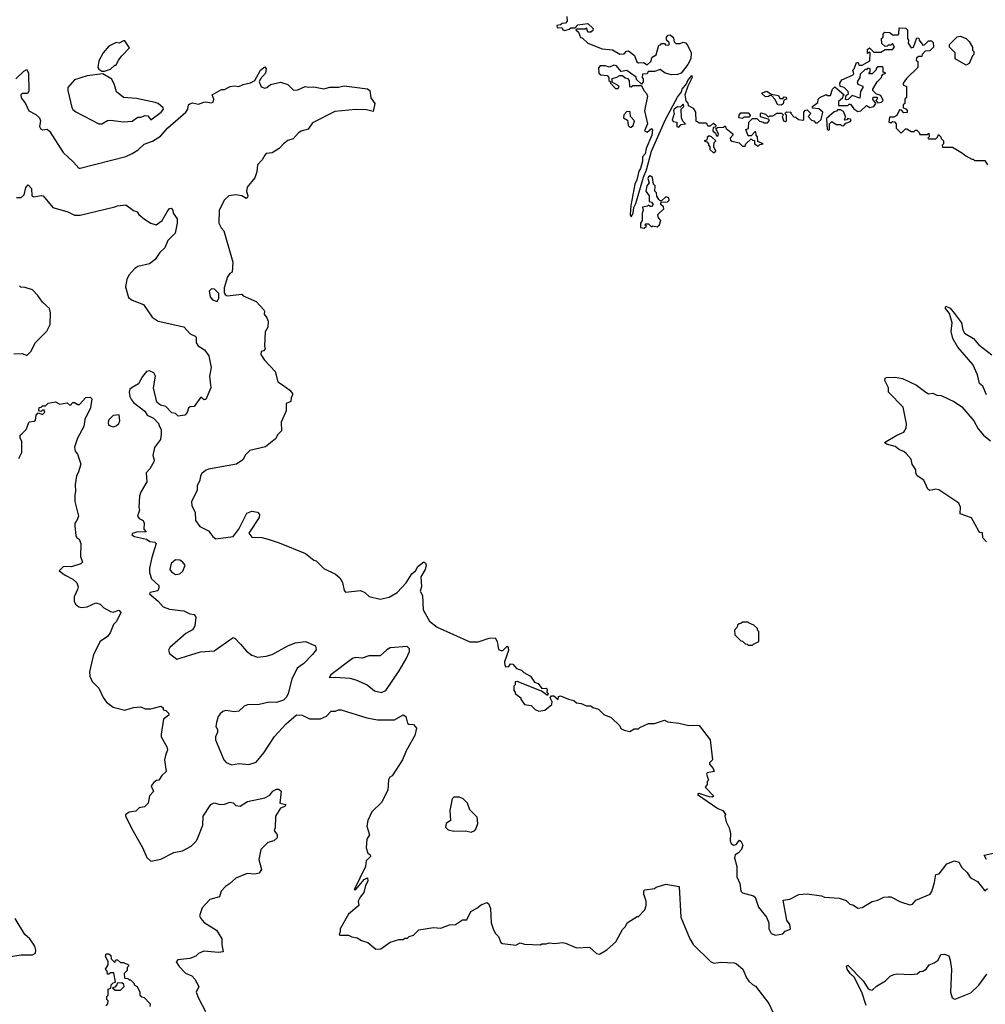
# Model space of a CAD drawing. Extents: x 2604950 to 2749250, y 940531 to 1028284.
# Tile 73 of 220: x 2640176 to 2646869, y 1006381 to 1013206. Entities that reach past the tile are written whole.
import ezdxf

# ---------------------------------------------------------------- set-up
doc = ezdxf.new("R2010")
doc.units = 0

msp = doc.modelspace()

# ---------------------------------------------------------------- linework, layer by layer
at = {"layer": '0CON05XD'}
for points in [[(2643968.3, 1013228.3), (2643970, 1013195), (2643958.3, 1013181.7), (2643935, 1013180), (2643925, 1013170), (2643900, 1013165), (2643901.7, 1013151.7), (2643935, 1013150), (2643940, 1013135), (2643955, 1013130), (2643985, 1013140), (2643995, 1013150), (2644025, 1013150), (2644045, 1013170), (2644115, 1013180), (2644150, 1013145), (2644148.3, 1013131.7), (2644135, 1013120), (2644115, 1013120), (2644105, 1013150), (2644095, 1013140), (2644035, 1013140), (2644030, 1013135), (2644048.3, 1013118.3), (2644062.5, 1013082.5), (2644075, 1013080), (2644115, 1013042.5), (2644213, 1013003), (2644285, 1012997.5), (2644335, 1012967.5), (2644365, 1012970), (2644381.7, 1012988.3), (2644395, 1012990), (2644438.3, 1012958.3), (2644453.6, 1012913.6), (2644465, 1012907.5), (2644499.3, 1012909.3), (2644525, 1012892.5), (2644550, 1012915), (2644560, 1012945), (2644588.3, 1012961.7), (2644605, 1013030), (2644618.3, 1013031.7), (2644625, 1013040), (2644645, 1013040), (2644655, 1013030), (2644678.3, 1013031.7), (2644677, 1013047), (2644660, 1013065), (2644660, 1013085), (2644671.7, 1013098.3), (2644685, 1013100), (2644698.3, 1013088.3), (2644707, 1013077), (2644711.7, 1013051.7), (2644725, 1013040), (2644755, 1013040), (2644775, 1013050), (2644790, 1013045), (2644805, 1013030), (2644830, 1012975), (2644826.9, 1012935), (2644806.4, 1012895), (2644761.2, 1012835), (2644735, 1012825.8), (2644694.2, 1012824.2), (2644650, 1012835), (2644615, 1012860), (2644575, 1012847.5), (2644533, 1012847), (2644525, 1012830), (2644491.7, 1012828.3), (2644490, 1012805), (2644497, 1012797), (2644497.5, 1012775), (2644485, 1012760), (2644451.7, 1012791.7), (2644448.3, 1012808.3), (2644410, 1012835)], [(2644410, 1012835), (2644385, 1012852.5), (2644345, 1012847.5), (2644312.5, 1012885), (2644295, 1012891.2), (2644265, 1012877.5), (2644233.6, 1012886.4), (2644200, 1012885), (2644188.3, 1012871.7), (2644190, 1012835), (2644203, 1012823), (2644248.3, 1012818.3), (2644260, 1012805), (2644260, 1012785), (2644268.3, 1012778.3), (2644270, 1012765), (2644305, 1012730), (2644325, 1012730), (2644330, 1012745), (2644281.7, 1012771.7), (2644281.7, 1012798.3), (2644315, 1012807.5), (2644335, 1012820), (2644355, 1012820), (2644371.7, 1012801.7), (2644388.3, 1012798.3), (2644400, 1012785), (2644401.7, 1012741.7), (2644415, 1012740), (2644425, 1012750), (2644485, 1012750), (2644502.5, 1012715), (2644520, 1012695), (2644526.7, 1012675), (2644507.5, 1012575), (2644526.7, 1012485), (2644507.5, 1012435), (2644525, 1012426.7), (2644555, 1012452.5), (2644562.5, 1012445), (2644557.8, 1012405), (2644517.7, 1012312.3), (2644512, 1012275), (2644493.8, 1012255), (2644492.9, 1012225), (2644478.6, 1012175), (2644468, 1012155), (2644454.2, 1012095), (2644439.2, 1012065), (2644412.3, 1011917.7), (2644407.5, 1011855), (2644415, 1011840), (2644428.8, 1011865), (2644433.3, 1011905), (2644447.5, 1011932.5), (2644500.8, 1012115), (2644520, 1012165), (2644554.4, 1012295.6), (2644652.5, 1012515), (2644735, 1012668.8), (2644762, 1012705), (2644768, 1012725), (2644798.8, 1012761.2), (2644806.2, 1012785), (2644835, 1012820), (2644836, 1012805), (2644806.7, 1012745), (2644786.7, 1012685), (2644793, 1012643), (2644807, 1012627), (2644810, 1012610), (2644843, 1012593), (2644860, 1012565), (2644861.7, 1012501.7), (2644875, 1012500), (2644885, 1012490), (2644935, 1012490), (2644945, 1012470), (2644965, 1012470), (2644985, 1012487.5), (2645000, 1012475), (2644998.3, 1012461.7), (2644981.7, 1012458.3), (2644980, 1012435), (2644998.3, 1012418.3), (2645005, 1012400), (2645018.3, 1012401.7), (2645020, 1012415), (2645001.7, 1012448.3), (2645012.5, 1012457.5), (2645055, 1012460), (2645065, 1012470), (2645071.7, 1012451.7), (2645120, 1012415), (2645120, 1012405), (2645100, 1012385), (2645101.7, 1012371.7), (2645113, 1012363), (2645161.7, 1012351.7), (2645185, 1012330), (2645205, 1012330), (2645210, 1012345), (2645245, 1012380), (2645255, 1012370), (2645268.3, 1012368.3), (2645270, 1012345), (2645295, 1012330), (2645305, 1012340), (2645330, 1012345), (2645291.7, 1012361.7), (2645290, 1012395), (2645280, 1012405), (2645278.3, 1012428.3), (2645271.7, 1012428.3), (2645245, 1012400), (2645225, 1012400), (2645210, 1012445), (2645228.3, 1012451.7), (2645230, 1012495), (2645255, 1012520), (2645285, 1012520), (2645303, 1012503), (2645330, 1012495), (2645335, 1012490), (2645358.3, 1012491.7), (2645370, 1012505), (2645370, 1012515), (2645311.7, 1012531.7), (2645310, 1012555), (2645315, 1012560), (2645345, 1012550), (2645365, 1012530), (2645375, 1012540), (2645395, 1012540), (2645423, 1012557), (2645457, 1012557), (2645470, 1012545), (2645460, 1012535), (2645470, 1012505), (2645485, 1012500), (2645490, 1012505), (2645490, 1012545), (2645480, 1012555), (2645491.7, 1012568.3), (2645520, 1012565), (2645520, 1012555), (2645541.7, 1012531.7), (2645555, 1012530), (2645573, 1012513), (2645605, 1012510), (2645610, 1012515), (2645610, 1012565), (2645621.7, 1012578.3), (2645635, 1012580), (2645660, 1012555), (2645640, 1012535), (2645665, 1012510), (2645680, 1012505), (2645691.7, 1012491.7), (2645705, 1012490), (2645730, 1012515), (2645742.5, 1012565), (2645715, 1012587.5), (2645671.7, 1012591.7), (2645670, 1012605), (2645708.3, 1012631.7), (2645710, 1012655), (2645723, 1012667), (2645765, 1012687.5), (2645775, 1012680), (2645795, 1012680), (2645810, 1012725), (2645825, 1012740), (2645890, 1012685), (2645881.7, 1012678.3), (2645878.3, 1012661.7), (2645851.7, 1012638.3), (2645851.7, 1012611.7), (2645915, 1012610), (2645925, 1012620), (2645935, 1012620), (2645957, 1012587), (2645985, 1012570), (2646007, 1012573), (2646045, 1012610), (2646068.3, 1012598.3), (2646096.7, 1012603.3), (2646110, 1012625), (2646090, 1012655), (2646091.7, 1012668.3), (2646118.3, 1012668.3), (2646120, 1012655), (2646110, 1012645), (2646125, 1012630), (2646150, 1012635), (2646160, 1012645), (2646145, 1012680), (2646115, 1012690), (2646090, 1012715), (2646090, 1012725), (2646120, 1012775), (2646150, 1012805), (2646152.5, 1012817.5), (2646161.7, 1012828.3), (2646180, 1012835), (2646161.7, 1012841.7), (2646160, 1012875), (2646155, 1012880), (2646121.7, 1012878.3), (2646111.7, 1012868.3), (2646110, 1012855), (2646085, 1012830), (2646061.7, 1012831.7), (2646070, 1012845), (2646070, 1012865), (2646055, 1012870), (2646048.3, 1012861.7), (2646035, 1012860), (2646001.7, 1012828.3), (2646000, 1012805), (2645980, 1012775), (2645985, 1012760), (2646020, 1012745), (2646020, 1012735), (2646003, 1012707), (2645998.3, 1012661.7), (2645945, 1012680), (2645918.3, 1012651.7), (2645905, 1012650), (2645900, 1012655), (2645905, 1012680), (2645920, 1012695), (2645918.3, 1012708.3), (2645890, 1012735), (2645861.7, 1012741.7), (2645860, 1012765), (2645875, 1012790), (2645948.3, 1012821.7), (2645958.3, 1012831.7), (2645950, 1012855), (2645960, 1012865), (2645975, 1012910), (2645988.3, 1012908.3), (2645991.7, 1012891.7), (2646015, 1012890), (2646068.3, 1012921.7), (2646070, 1012975), (2646065, 1012980), (2646051.7, 1012971.7), (2646051.7, 1012998.3), (2646065, 1013010), (2646095, 1012980), (2646145, 1012980), (2646175, 1013000), (2646225, 1013000), (2646240, 1013015), (2646225, 1013040), (2646215, 1013030), (2646195, 1013030), (2646188.3, 1013021.7), (2646175, 1013020), (2646151.7, 1013041.7), (2646150, 1013075), (2646160, 1013085), (2646160, 1013105), (2646171.7, 1013118.3), (2646207, 1013117), (2646225, 1013100), (2646265, 1013100), (2646270, 1013105), (2646271.7, 1013148.3), (2646317, 1013147), (2646330, 1013135), (2646330, 1013075), (2646337.5, 1013065), (2646333, 1013043), (2646355, 1013010), (2646370, 1013015), (2646395, 1013080), (2646408.3, 1013078.3), (2646410, 1013065), (2646435, 1013030), (2646448.3, 1013031.7), (2646475, 1013060), (2646495, 1013060), (2646507, 1013047), (2646510, 1013015), (2646485, 1012990), (2646451.7, 1012988.3), (2646430, 1012965), (2646428.3, 1012951.7), (2646405, 1012950), (2646391.7, 1012938.3), (2646390, 1012925), (2646400, 1012915), (2646400, 1012875), (2646321.7, 1012798.3), (2646300, 1012765), (2646300, 1012755), (2646321.7, 1012741.7), (2646323.3, 1012695), (2646321.7, 1012668.3), (2646310, 1012655), (2646310, 1012625), (2646300, 1012615), (2646300, 1012595), (2646318.3, 1012588.3), (2646327, 1012577), (2646327, 1012563), (2646305, 1012560), (2646288.3, 1012578.3), (2646275, 1012580), (2646255, 1012542.5), (2646235, 1012530), (2646205, 1012530), (2646200, 1012495), (2646215, 1012490), (2646225, 1012500), (2646238.3, 1012498.3), (2646250, 1012485), (2646250, 1012455), (2646285, 1012420), (2646315, 1012450), (2646325, 1012450), (2646355, 1012430), (2646375, 1012430), (2646385, 1012440), (2646395, 1012440), (2646410, 1012425), (2646415, 1012410), (2646465, 1012410), (2646478.3, 1012418.3), (2646480, 1012395), (2646470, 1012385), (2646475, 1012380), (2646525, 1012380), (2646538.3, 1012391.7), (2646545, 1012410), (2646560, 1012395), (2646561.7, 1012381.7), (2646580, 1012365), (2646580, 1012345), (2646570, 1012335), (2646571.7, 1012321.7), (2646641.7, 1012321.7), (2646711.7, 1012281.7), (2646733, 1012263), (2646775, 1012240), (2646785, 1012240), (2646795, 1012230), (2646865, 1012230), (2646885, 1012200)], [(2640765, 1012850), (2640805, 1012862.5), (2640835, 1012890), (2640845, 1012890), (2640860, 1012925), (2640883.6, 1012956.4), (2640938.3, 1013011.7), (2640905, 1013060), (2640895, 1013060), (2640865, 1013042.5), (2640845, 1013047.5), (2640795, 1013022.5), (2640753.9, 1012976.1), (2640725, 1012920), (2640717.5, 1012875), (2640723.6, 1012863.6), (2640745, 1012850), (2640765, 1012850)], [(2646735, 1012890), (2646660, 1012935), (2646660, 1012975), (2646620, 1013015), (2646620, 1013035), (2646673, 1013087), (2646695, 1013092.5), (2646736.4, 1013076.4), (2646757.5, 1013055), (2646780, 1013015), (2646780, 1012995), (2646790, 1012985), (2646790, 1012965), (2646780, 1012955), (2646757, 1012903), (2646735, 1012890)], [(2640150, 1012795), (2640205, 1012850), (2640225, 1012860), (2640236.7, 1012835), (2640239.3, 1012710.7), (2640230, 1012695), (2640193.3, 1012695), (2640184, 1012685), (2640186.7, 1012665), (2640217.5, 1012625), (2640240, 1012575), (2640288.3, 1012548.3), (2640312.5, 1012525), (2640320, 1012505), (2640312.5, 1012465), (2640320.7, 1012450.7), (2640335, 1012442.5), (2640367, 1012447), (2640383, 1012433), (2640477.5, 1012285), (2640549.3, 1012219.3), (2640585, 1012177.5), (2640595, 1012176.7), (2640912.3, 1012257.7), (2640955, 1012278), (2640996.8, 1012303.2), (2641037.9, 1012342.1), (2641096.3, 1012363.7), (2641151.1, 1012398.9), (2641203.7, 1012456.3), (2641328, 1012565), (2641340.8, 1012585), (2641346.7, 1012615), (2641355, 1012623.3), (2641375, 1012628.8), (2641415, 1012620), (2641453, 1012633), (2641465, 1012636.7), (2641505, 1012630), (2641517.5, 1012635), (2641522.5, 1012655), (2641510, 1012685), (2641575, 1012722.5), (2641595, 1012722.5), (2641635, 1012742.5), (2641665, 1012747.5), (2641695, 1012742.5), (2641725, 1012757.5), (2641775, 1012767.5), (2641805.6, 1012784.4), (2641845.7, 1012855), (2641875, 1012878.8), (2641884.1, 1012864.1), (2641879.2, 1012835), (2641845.8, 1012795), (2641837.1, 1012775), (2641850.5, 1012740.5), (2641875, 1012731.2), (2641890, 1012735), (2641915, 1012757.5), (2641985, 1012772.5), (2642035, 1012757.5), (2642075, 1012716.7), (2642105, 1012720), (2642155, 1012742.5), (2642177, 1012737), (2642215, 1012740), (2642285, 1012727.5), (2642325, 1012738.8), (2642385, 1012738.8), (2642425, 1012748), (2642586.4, 1012726.4), (2642602.5, 1012715), (2642610, 1012665), (2642638, 1012625), (2642625, 1012570), (2642580.7, 1012580.7), (2642505, 1012583.8), (2642359.5, 1012570.5), (2642205, 1012490), (2642175, 1012447.5), (2642126.4, 1012433.6), (2642109.3, 1012420.7), (2642070.7, 1012379.3), (2642035, 1012367.5), (2642003.6, 1012346.4), (2641975, 1012312.5), (2641925, 1012283.3), (2641885, 1012277.5), (2641875, 1012267.5), (2641856.1, 1012233.9), (2641825, 1012200), (2641819.3, 1012150.7), (2641805, 1012110), (2641753.3, 1012045), (2641748.8, 1012015), (2641757.7, 1011987.7), (2641755, 1011973.3), (2641745, 1011966.7), (2641715, 1011983.8), (2641675, 1011991.2), (2641625, 1011983.8), (2641595, 1011957.5), (2641559.2, 1011885), (2641557.5, 1011795), (2641573, 1011763), (2641591.7, 1011741.7), (2641652.5, 1011525), (2641650, 1011455), (2641633.6, 1011446.4), (2641616.4, 1011423.6), (2641593.6, 1011346.4), (2641593, 1011313), (2641600, 1011300), (2641615, 1011292.5), (2641715, 1011302.5), (2641725, 1011292.5), (2641815, 1011252.5), (2641867.5, 1011195), (2641872.5, 1011185), (2641870, 1011165), (2641889.7, 1011139.7), (2641898.8, 1011115), (2641896.7, 1011075), (2641877, 1011043), (2641872.5, 1010945), (2641877.5, 1010925), (2641865, 1010910), (2641850, 1010905), (2641847.5, 1010885), (2641873.3, 1010845), (2641946.1, 1010766.1), (2641966.4, 1010696.4), (2641997.5, 1010675), (2642047.7, 1010637.7), (2642067.5, 1010615), (2642067.5, 1010605), (2642057.5, 1010585), (2642055, 1010560), (2642022.5, 1010545), (2642023.3, 1010495), (2641987.5, 1010415), (2641990, 1010355), (2641965, 1010330), (2641949.3, 1010300.7), (2641880, 1010245), (2641771.2, 1010218.8), (2641741.2, 1010188.8), (2641722.5, 1010155), (2641680, 1010125), (2641485, 1010090), (2641465, 1010081.2), (2641438.8, 1010061.2), (2641428.8, 1010045), (2641423.8, 1010015), (2641406.7, 1009975), (2641407, 1009943), (2641366.2, 1009865), (2641368.8, 1009835), (2641393, 1009793), (2641393.9, 1009733.9), (2641425, 1009693.3), (2641485, 1009663.3), (2641515, 1009623.3), (2641536.4, 1009606.4), (2641656.1, 1009623.9), (2641696.2, 1009675), (2641750, 1009785), (2641785, 1009799.1), (2641825, 1009791.1), (2641838.1, 1009775), (2641835.6, 1009754.4), (2641763.6, 1009646.4), (2641785, 1009620), (2641855, 1009617.5), (2641905, 1009602.5), (2641975, 1009580), (2642156.1, 1009506.1), (2642215, 1009460), (2642230, 1009455), (2642285, 1009402.5), (2642365, 1009362.5), (2642395, 1009337.5), (2642412.5, 1009305), (2642425, 1009250), (2642435, 1009237.5), (2642539.3, 1009249.3), (2642567.5, 1009235), (2642597.5, 1009207.5), (2642675, 1009188.8), (2642737.7, 1009202.3), (2642792.5, 1009235), (2642855, 1009302.5), (2642894.2, 1009365.8), (2642920, 1009385), (2642936.2, 1009415), (2642977, 1009447), (2642989.2, 1009439.2), (2642993.9, 1009423.9), (2642986, 1009395), (2642956, 1009345), (2642960, 1009275), (2642952.5, 1009245), (2642967.5, 1009215), (2642972.5, 1009115), (2643017, 1009037), (2643070, 1008995), (2643295, 1008893.3), (2643355, 1008892.5), (2643430.7, 1008919.3), (2643471.7, 1008921.7), (2643486.4, 1008896.4), (2643492.5, 1008855), (2643495, 1008840), (2643512.5, 1008832.5), (2643525, 1008832.5), (2643555, 1008862.5), (2643562.5, 1008855), (2643563.3, 1008833.3), (2643537.5, 1008755), (2643538.3, 1008728.3), (2643545, 1008720), (2643566.7, 1008723.3), (2643578.3, 1008741.7), (2643595, 1008737.5), (2643619.3, 1008709.3), (2643655, 1008696.2), (2643670.8, 1008680.8), (2643716.7, 1008655), (2643743.6, 1008613.6), (2643770, 1008605), (2643795, 1008570), (2643825, 1008572.5), (2643832.5, 1008565), (2643830, 1008545), (2643840, 1008535), (2643835, 1008522.5), (2643791.7, 1008551.7), (2643625, 1008617.5), (2643610, 1008615), (2643610, 1008595), (2643600, 1008585), (2643600, 1008555), (2643610, 1008545), (2643610, 1008535), (2643650, 1008505), (2643650, 1008495), (2643675, 1008460), (2643721.7, 1008451.7), (2643750, 1008425), (2643775, 1008412.5), (2643815, 1008420), (2643865, 1008460), (2643867, 1008477), (2643852.5, 1008505), (2643861.7, 1008518.3), (2643878.3, 1008518.3), (2643907.5, 1008492.5), (2643910, 1008515), (2643925, 1008520), (2643980, 1008495), (2644017, 1008487), (2644035, 1008470), (2644067, 1008467), (2644105, 1008450), (2644135, 1008450), (2644148.3, 1008438.3), (2644187, 1008427), (2644225, 1008390), (2644275, 1008370), (2644335, 1008310), (2644343.6, 1008293.6), (2644365, 1008280), (2644405, 1008272.5), (2644435, 1008290), (2644465, 1008290), (2644475, 1008300), (2644535, 1008327.5), (2644575, 1008327.5), (2644645, 1008350), (2644668.3, 1008338.3), (2644745, 1008330), (2644815, 1008313.3), (2644840, 1008315)], [(2640745, 1012483.8), (2640785, 1012506.7), (2640805, 1012510), (2640895, 1012497.5), (2640955, 1012502.5), (2640995, 1012530), (2641015, 1012530), (2641045, 1012542.5), (2641065, 1012540), (2641085, 1012512.5), (2641156, 1012565), (2641172, 1012585), (2641171.2, 1012595), (2641136.2, 1012625), (2641115, 1012631.9), (2640985, 1012659.5), (2640895, 1012667.5), (2640846.2, 1012705), (2640834.1, 1012754.1), (2640813.9, 1012793.9), (2640751.7, 1012831.7), (2640645, 1012815.8), (2640555, 1012789.2), (2640509.2, 1012735), (2640509.2, 1012715), (2640537.7, 1012597.7), (2640545, 1012583.3), (2640565, 1012566.7), (2640725, 1012483.8), (2640745, 1012483.8)], [(2645455, 1012612.5), (2645430, 1012615), (2645410, 1012655), (2645388.3, 1012678.3), (2645375, 1012680), (2645367, 1012673), (2645345, 1012670), (2645321.7, 1012691.7), (2645321.7, 1012698.3), (2645355, 1012710), (2645385, 1012690), (2645435, 1012680), (2645445, 1012660), (2645465, 1012660), (2645475, 1012670), (2645488.3, 1012668.3), (2645490, 1012655), (2645471.7, 1012648.3), (2645467, 1012623), (2645455, 1012612.5)], [(2644415, 1012460), (2644427, 1012473), (2644437.5, 1012505), (2644410, 1012535), (2644408.3, 1012568.3), (2644385, 1012570), (2644363, 1012547), (2644360, 1012525), (2644388.3, 1012508.3), (2644393, 1012473), (2644405, 1012460), (2644415, 1012460)], [(2644745, 1012460), (2644761.7, 1012478.3), (2644790, 1012485), (2644771.7, 1012501.7), (2644762.5, 1012525), (2644760, 1012585), (2644780, 1012605), (2644775, 1012620), (2644755, 1012600), (2644735, 1012602.5), (2644712.5, 1012585), (2644708.8, 1012575), (2644711.2, 1012555), (2644698.3, 1012508.3), (2644705, 1012500), (2644730, 1012495), (2644730, 1012465), (2644745, 1012460)], [(2645185, 1012520), (2645160, 1012525), (2645162.5, 1012545), (2645175, 1012560), (2645225, 1012560), (2645240, 1012545), (2645235, 1012530), (2645195, 1012530), (2645185, 1012520)], [(2645785, 1012440), (2645790, 1012445), (2645790, 1012485), (2645805, 1012500), (2645835, 1012480), (2645865, 1012480), (2645871.7, 1012471.7), (2645885, 1012470), (2645901.7, 1012488.3), (2645935, 1012500), (2645940, 1012515), (2645915, 1012520), (2645908.3, 1012511.7), (2645895, 1012510), (2645890, 1012515), (2645898.3, 1012521.7), (2645900, 1012535), (2645885, 1012570), (2645865, 1012580), (2645845, 1012580), (2645838.3, 1012571.7), (2645821.7, 1012568.3), (2645768.3, 1012521.7), (2645772.5, 1012445), (2645785, 1012440)], [(2644985, 1012282.5), (2645000, 1012295), (2644987.5, 1012325), (2644990, 1012355), (2645000, 1012365), (2644970, 1012395), (2644955, 1012400), (2644941.7, 1012388.3), (2644938.3, 1012371.7), (2644920, 1012365), (2644938.3, 1012358.3), (2644950, 1012345), (2644950, 1012335), (2644960, 1012325), (2644960, 1012305), (2644985, 1012282.5)], [(2644505, 1011760), (2644520, 1011775), (2644510, 1011785), (2644515, 1011790), (2644535, 1011790), (2644555, 1011770), (2644565, 1011777.5), (2644595, 1011770), (2644610, 1011785), (2644620, 1011815), (2644603, 1011833), (2644600, 1011855), (2644640, 1011895), (2644638.3, 1011908.3), (2644620, 1011925), (2644620, 1011935), (2644625, 1011940), (2644667, 1011943), (2644677.5, 1011955), (2644675, 1011970), (2644655, 1011977.5), (2644625, 1011950), (2644615, 1011950), (2644605, 1011960), (2644593, 1011983), (2644590, 1012005), (2644578.3, 1012018.3), (2644580, 1012055), (2644570, 1012065), (2644561.7, 1012111.7), (2644545, 1012122.5), (2644535, 1012117.5), (2644530, 1012105), (2644540, 1012075), (2644523.3, 1012055), (2644517, 1012017), (2644540, 1011985), (2644540, 1011945), (2644555, 1011940), (2644567.5, 1011925), (2644555, 1011910), (2644545, 1011910), (2644535, 1011920), (2644527, 1011913), (2644493, 1011907), (2644497.5, 1011885), (2644490, 1011865), (2644490, 1011815), (2644480, 1011795), (2644480, 1011765), (2644505, 1011760)], [(2640155, 1011972.5), (2640187, 1011973), (2640208.3, 1011991.7), (2640218.3, 1012041.7), (2640235, 1012060), (2640257.5, 1012035), (2640260, 1011985), (2640275, 1011977.5), (2640325, 1011987.5), (2640340, 1011985), (2640405, 1011903.3), (2640510, 1011875), (2640555, 1011850), (2640595, 1011850), (2640835, 1011907.5), (2640853.6, 1011916.4), (2640913, 1011923), (2640965, 1011882.5), (2640990, 1011875), (2641002.5, 1011855), (2641042, 1011822), (2641086.1, 1011796.1), (2641123, 1011783), (2641163.3, 1011815), (2641197.5, 1011875), (2641213.6, 1011896.4), (2641225, 1011900), (2641237.5, 1011885), (2641240, 1011865), (2641267.5, 1011825), (2641268, 1011795), (2641253.8, 1011725), (2641203.3, 1011675), (2641183.3, 1011625), (2641148.5, 1011591.5), (2641115, 1011544.3), (2641075, 1011514.4), (2640993.9, 1011493.9), (2640975, 1011481.4), (2640933.1, 1011435), (2640918.1, 1011405), (2640909.2, 1011355), (2640930.3, 1011280.3), (2640955, 1011261.2), (2641035, 1011232.5), (2641093.3, 1011145), (2641135, 1011116), (2641315, 1011076.7), (2641357.5, 1011027.5), (2641393, 1011013), (2641400, 1011005), (2641400, 1010965), (2641412.5, 1010945), (2641456.4, 1010916.4), (2641487.5, 1010875), (2641502.5, 1010795), (2641492.5, 1010735), (2641501.2, 1010655), (2641466.4, 1010573.6), (2641455, 1010570), (2641431.7, 1010588.3), (2641386.4, 1010523.6), (2641358.3, 1010521.7), (2641347, 1010513), (2641337, 1010483), (2641320, 1010465), (2641275, 1010457.5), (2641256.1, 1010476.1), (2641231.7, 1010481.7), (2641190, 1010525), (2641153, 1010533), (2641127.5, 1010555), (2641103.8, 1010655), (2641118, 1010735), (2641105, 1010758), (2641075, 1010772), (2641055, 1010766.2), (2641027.7, 1010732.3), (2640999.2, 1010680.8), (2640955, 1010655.5), (2640939.2, 1010645), (2640934.4, 1010625), (2640939.2, 1010595), (2640951.7, 1010571.7), (2640965, 1010553.3), (2641043, 1010493), (2641060, 1010465), (2641103, 1010443), (2641140, 1010405), (2641140, 1010395), (2641157.5, 1010365), (2641157.5, 1010335), (2641152.5, 1010295), (2641110.7, 1010239.3), (2641100, 1010185), (2641107.5, 1010155), (2641105, 1010140), (2641078.3, 1010091.7), (2641053.3, 1010065), (2641057, 1010003), (2641017.5, 1009935), (2641006.7, 1009905), (2641002.5, 1009825), (2641006.7, 1009805), (2640993.3, 1009765), (2641005, 1009747.5), (2641032.5, 1009735), (2641040, 1009715), (2641037.5, 1009675), (2641052.5, 1009655), (2640985, 1009652.5), (2640957.5, 1009645), (2640952.5, 1009635), (2640972.6, 1009622.6), (2641055, 1009604), (2641078.3, 1009588.3), (2641113.3, 1009583.3), (2641122.5, 1009575), (2641091.4, 1009478.6), (2641076, 1009405), (2641075.7, 1009375), (2641089.1, 1009329.1), (2641140, 1009285), (2641141.7, 1009268.3), (2641133.3, 1009246.7), (2641080, 1009235), (2641076.7, 1009225), (2641135, 1009176.2), (2641170, 1009135), (2641215, 1009120), (2641315, 1009107.5), (2641355, 1009087.5), (2641385, 1009082.5), (2641396.7, 1009065), (2641390, 1009005), (2641375, 1008977.5), (2641328.3, 1008951.7), (2641217, 1008853), (2641207.5, 1008835), (2641213.6, 1008813.6), (2641265, 1008772.5), (2641430, 1008825), (2641525, 1008830.8), (2641655, 1008923.3), (2641667.7, 1008917.7), (2641707.7, 1008877.7), (2641748.3, 1008828.3), (2641785, 1008801.2), (2641825, 1008786.7), (2641885, 1008793.8), (2641925, 1008806.2), (2642033.9, 1008866.1), (2642085, 1008886.7), (2642156.2, 1008896.2), (2642226.4, 1008866.4), (2642231.7, 1008838.3), (2642206.7, 1008805), (2642145.7, 1008744.3), (2642100.3, 1008709.7), (2642063.3, 1008635), (2642037.5, 1008535), (2642025, 1008510), (2642005, 1008490), (2641955, 1008473.3), (2641905.9, 1008475.9), (2641835, 1008460), (2641755, 1008457.5), (2641732.7, 1008447.3), (2641695, 1008413.3), (2641665, 1008408.8), (2641605, 1008417.5), (2641585, 1008410.8), (2641565.5, 1008394.5), (2641552.5, 1008375), (2641539.2, 1008335), (2641536.1, 1008306.1), (2641546.7, 1008285), (2641546.4, 1008266.4), (2641533.3, 1008235), (2641532.5, 1008215), (2641590, 1008075), (2641607.9, 1008057.9), (2641645, 1008040.8), (2641695, 1008050.8), (2641765, 1008042), (2641815, 1008060), (2641869.2, 1008125), (2641941.7, 1008238.3), (2642024.1, 1008325.9), (2642095, 1008386.7), (2642135, 1008386.2), (2642185, 1008360), (2642260.7, 1008359.3), (2642302.3, 1008377.7), (2642335, 1008412.5), (2642365, 1008412.5), (2642385, 1008422.5), (2642405, 1008422.5), (2642582.5, 1008367.5), (2642655, 1008353.3), (2642775, 1008353.3), (2642835, 1008387.5), (2642852.5, 1008375), (2642865, 1008330), (2642873, 1008323), (2642905, 1008320), (2642927.5, 1008295), (2642913.8, 1008245), (2642855, 1008137.5), (2642830, 1008075), (2642757.5, 1007965), (2642742.5, 1007955), (2642732.3, 1007937.7), (2642726.7, 1007865), (2642685, 1007780), (2642617.5, 1007715), (2642590, 1007655), (2642583.3, 1007615), (2642600, 1007555), (2642582.5, 1007525), (2642577.5, 1007465), (2642588.3, 1007428.3), (2642606.4, 1007416.4), (2642606.7, 1007405), (2642577.5, 1007375), (2642574, 1007335), (2642493.3, 1007175), (2642505, 1007177.5), (2642564.2, 1007245.8), (2642586.4, 1007256.4), (2642588, 1007235), (2642573.8, 1007205), (2642562.5, 1007155), (2642535, 1007122.5), (2642523.3, 1007095), (2642527.5, 1007065), (2642455, 1007006.7), (2642397.5, 1006905), (2642397.5, 1006882.5), (2642390, 1006865), (2642395, 1006860), (2642455, 1006860), (2642478.3, 1006848.3), (2642515, 1006842.5), (2642545, 1006823.3), (2642588.3, 1006808.3), (2642645, 1006762.5), (2642680, 1006765), (2642745, 1006812.5), (2642805, 1006830), (2642835, 1006830), (2642845, 1006840), (2642865, 1006840), (2642875, 1006850), (2642905, 1006860), (2642943, 1006897), (2643045, 1006913.3), (2643095, 1006907.5), (2643155, 1006932.5), (2643195.9, 1006934.1), (2643245, 1006967.5), (2643275, 1006967.5), (2643302.5, 1007025), (2643345, 1007046.2), (2643375, 1007071.2), (2643415, 1007087.5), (2643425, 1007080), (2643440, 1007045), (2643443.3, 1006945), (2643457.5, 1006905), (2643472.5, 1006875), (2643495, 1006850), (2643510, 1006810), (2643523, 1006803), (2643615, 1006790), (2643645, 1006807.5), (2643675, 1006797.5), (2643785, 1006793.3), (2643795, 1006800), (2643825, 1006800), (2643845, 1006807.5), (2643885, 1006803.3), (2643935, 1006810), (2643960, 1006805), (2644035, 1006772.5), (2644125, 1006777.5), (2644175, 1006732.5), (2644195, 1006727.5), (2644245, 1006757.5), (2644307.5, 1006815), (2644355, 1006900), (2644375, 1006920), (2644387.5, 1006945), (2644455, 1006990), (2644465, 1006990), (2644510, 1007035), (2644517.5, 1007065), (2644517.5, 1007095), (2644502.5, 1007145), (2644503, 1007167), (2644510, 1007175), (2644577, 1007183), (2644588.3, 1007191.7), (2644655, 1007212.5), (2644747, 1007197), (2644757.5, 1006985), (2644820, 1006835), (2644843.3, 1006795), (2644965, 1006676.7), (2644987, 1006667), (2645035, 1006673.3), (2645129.3, 1006669.3), (2645145, 1006662.5), (2645187.5, 1006625), (2645212.5, 1006565), (2645230.7, 1006540.7), (2645255, 1006517.5), (2645276.4, 1006506.4), (2645367.3, 1006387.3), (2645457.3, 1006197.3)], [(2640135, 1010890), (2640195, 1010892.5), (2640225, 1010877.5), (2640255, 1010907.5), (2640284.4, 1010965.6), (2640364.3, 1011045.7), (2640386.6, 1011093.4), (2640390, 1011175), (2640382.5, 1011205), (2640335, 1011247.5), (2640302.5, 1011295), (2640265, 1011332.5), (2640215, 1011350), (2640185, 1011352.5), (2640175, 1011360)], [(2641545, 1011252.5), (2641557.5, 1011275), (2641557, 1011307), (2641527, 1011337), (2641505, 1011340), (2641490, 1011325), (2641496.7, 1011285), (2641512.5, 1011265), (2641545, 1011252.5)], [(2646877.5, 1010605), (2646852.5, 1010665), (2646827.5, 1010685), (2646813.8, 1010745), (2646782, 1010815), (2646678.8, 1010935), (2646644, 1010995), (2646632.5, 1011045), (2646638, 1011105), (2646620, 1011170), (2646593.3, 1011205), (2646592.5, 1011215), (2646595, 1011220), (2646625, 1011206.2), (2646655, 1011170), (2646704.2, 1011105), (2646714, 1011055), (2646725, 1011033.3), (2646787.5, 1010995), (2646825, 1010952.5), (2646913, 1010883)], [(2646877, 1009587), (2646852.5, 1009615), (2646848.3, 1009648.3), (2646831.7, 1009651.7), (2646825, 1009660), (2646773.9, 1009753.9), (2646695, 1009780), (2646697.7, 1009827.7), (2646684.2, 1009854.2), (2646545.9, 1009945.9), (2646525, 1009951.2), (2646485, 1009943.3), (2646470.7, 1009950.7), (2646443, 1010013), (2646397.5, 1010045), (2646387.5, 1010065), (2646387.5, 1010085), (2646362.5, 1010125), (2646355, 1010160), (2646319.3, 1010199.3), (2646305, 1010212.5), (2646273.9, 1010223.9), (2646245, 1010247.5), (2646185, 1010263.3), (2646170, 1010275), (2646255, 1010326.2), (2646303.9, 1010346.1), (2646320, 1010375), (2646322.5, 1010405), (2646299.5, 1010519.5), (2646196.7, 1010625), (2646196.7, 1010655), (2646173.3, 1010705), (2646175, 1010720), (2646183.3, 1010726.7), (2646245, 1010727.5), (2646295, 1010718.8), (2646392.7, 1010672.7), (2646457.5, 1010625), (2646475, 1010613.3), (2646505, 1010617.5), (2646533.6, 1010603.6), (2646561.7, 1010601.7), (2646655, 1010556.7), (2646705, 1010521.2), (2646789.2, 1010425), (2646820.2, 1010370.2), (2646855.4, 1010325.4), (2646905, 1010287.1)], [(2640170, 1010165), (2640190, 1010205), (2640190, 1010285), (2640180, 1010305), (2640180, 1010325), (2640190, 1010335), (2640220, 1010365), (2640241.7, 1010418.3), (2640277, 1010423), (2640285, 1010430), (2640290, 1010465), (2640305, 1010480), (2640335, 1010470), (2640350, 1010485), (2640345, 1010500), (2640335, 1010500), (2640325, 1010490), (2640310, 1010495), (2640311.7, 1010518.3), (2640325, 1010520), (2640335, 1010530), (2640355, 1010530), (2640373, 1010547), (2640425, 1010557.5), (2640455, 1010540), (2640505, 1010550), (2640525, 1010532.5), (2640545, 1010552.5), (2640555, 1010552.5), (2640578.3, 1010538.3), (2640591.7, 1010538.3), (2640635, 1010587.5), (2640665, 1010590), (2640677, 1010577), (2640666.4, 1010516.4), (2640628.8, 1010435), (2640620, 1010385), (2640576.7, 1010305), (2640556.4, 1010243.6), (2640560, 1010215), (2640576.7, 1010195), (2640600, 1010125), (2640582.5, 1010065), (2640570, 1010045), (2640560, 1009985), (2640563.3, 1009935), (2640557.5, 1009915), (2640557.5, 1009865), (2640583.3, 1009765), (2640572.5, 1009735), (2640557.5, 1009715), (2640557.5, 1009695), (2640565, 1009630), (2640572.5, 1009615), (2640587.5, 1009605), (2640600, 1009575), (2640597.5, 1009485), (2640612.5, 1009445), (2640600, 1009435), (2640535, 1009413.8), (2640480, 1009415), (2640450, 1009385), (2640492.5, 1009355), (2640545, 1009328.8), (2640572.3, 1009302.3), (2640581.2, 1009275), (2640578, 1009255), (2640554, 1009205), (2640553.9, 1009176.1), (2640563.3, 1009155), (2640585, 1009136.2), (2640605, 1009131.2), (2640645, 1009136.7), (2640705, 1009163.3), (2640733.6, 1009153.6), (2640759.3, 1009129.3), (2640805, 1009103.3), (2640825, 1009100), (2640863, 1009113), (2640876.7, 1009096.7), (2640846.7, 1009035), (2640826.4, 1009013.6), (2640803.3, 1008955), (2640785, 1008930), (2640735, 1008896.7), (2640688.1, 1008805), (2640660.6, 1008685), (2640663.1, 1008655), (2640678.7, 1008618.7), (2640725, 1008573.3), (2640755, 1008506.7), (2640778, 1008475), (2640825, 1008440), (2640905, 1008420), (2640965, 1008438.8), (2641015, 1008442.5), (2641045, 1008430), (2641085, 1008428.8), (2641155, 1008446.7), (2641170, 1008435), (2641171.7, 1008421.7), (2641188.3, 1008418.3), (2641208.3, 1008398.3), (2641210, 1008385), (2641173, 1008357), (2641157, 1008253), (2641157.5, 1008235), (2641196.7, 1008165), (2641200, 1008145), (2641187.5, 1008105), (2641180, 1008075), (2641192.5, 1007995), (2641162.3, 1007967.7), (2641140, 1007935), (2641125, 1007932.5), (2641105, 1007917.5), (2641087.5, 1007895), (2641103.3, 1007855), (2641076.7, 1007825), (2641067.5, 1007775), (2641040.7, 1007749.3), (2641005, 1007743.3), (2640980.7, 1007719.3), (2640935, 1007713.3), (2640910, 1007695), (2640910, 1007685), (2640961.7, 1007581.7), (2641027.7, 1007467.7), (2641057.3, 1007397.3), (2641085, 1007373.8), (2641155, 1007386), (2641245, 1007432.5), (2641305, 1007444), (2641363.9, 1007476.1), (2641401.2, 1007515), (2641411.2, 1007535), (2641446.4, 1007623.6), (2641447.5, 1007685), (2641500, 1007765), (2641525, 1007776.7), (2641565, 1007766.7), (2641595, 1007767.5), (2641635, 1007782.5), (2641655, 1007776.7), (2641675, 1007760), (2641705, 1007753.8), (2641755, 1007787.5), (2641875, 1007812.5), (2641909.3, 1007830.7), (2641931.7, 1007858.3), (2641955, 1007872.5), (2641971.7, 1007871.7), (2641988.3, 1007858.3), (2641980, 1007775), (2642020, 1007765), (2642015, 1007752.5), (2641985, 1007740), (2641950, 1007685), (2641947.5, 1007605), (2641940, 1007585), (2641960, 1007555), (2641960, 1007535), (2641936.7, 1007513.3), (2641895, 1007502.5), (2641846.4, 1007453.6), (2641833.3, 1007385), (2641852.5, 1007315), (2641835, 1007290), (2641805, 1007282.5), (2641751.7, 1007288.3), (2641673.9, 1007256.1), (2641630, 1007215), (2641602.3, 1007197.7), (2641572.5, 1007165), (2641560, 1007125), (2641495, 1007106.2), (2641440.3, 1007049.7), (2641423.3, 1006995), (2641432, 1006975), (2641455, 1006947.5), (2641540, 1006895), (2641577.5, 1006835), (2641576.7, 1006795), (2641587.5, 1006745), (2641555, 1006740), (2641451.7, 1006748.3), (2641416.4, 1006733.6), (2641395.9, 1006714.1), (2641355, 1006698.8), (2641271.7, 1006688.3), (2641260, 1006675), (2641282.3, 1006642.3), (2641325.9, 1006595.9), (2641368.6, 1006578.6), (2641390, 1006555), (2641416.7, 1006505), (2641399.2, 1006465), (2641414.5, 1006424.5), (2641465, 1006330)], [(2640825, 1010383.8), (2640845, 1010390), (2640863.6, 1010406.4), (2640870, 1010425), (2640865, 1010467.5), (2640825, 1010462), (2640795, 1010432.5), (2640788.8, 1010415), (2640792.5, 1010395), (2640825, 1010383.8)], [(2641255, 1009361.2), (2641285, 1009363.8), (2641307.3, 1009382.7), (2641323.3, 1009425), (2641305, 1009448.8), (2641285, 1009458.8), (2641255, 1009461.2), (2641225, 1009437.5), (2641216.7, 1009395), (2641228.3, 1009378.3), (2641255, 1009361.2)], [(2645255, 1008870), (2645261.7, 1008878.3), (2645300, 1008895), (2645300, 1008965), (2645290, 1008975), (2645290, 1008985), (2645265, 1009010), (2645231.7, 1009021.7), (2645225, 1009030), (2645185, 1009030), (2645175, 1009020), (2645161.7, 1009018.3), (2645151.7, 1009008.3), (2645150, 1008995), (2645130, 1008975), (2645131.7, 1008941.7), (2645175, 1008900), (2645187, 1008897), (2645205, 1008880), (2645218.3, 1008878.3), (2645225, 1008870), (2645255, 1008870)], [(2642685, 1008542.7), (2642712.9, 1008557.1), (2642806.6, 1008693.4), (2642854, 1008775), (2642877, 1008827), (2642877.5, 1008845), (2642861.7, 1008861.7), (2642745, 1008851.2), (2642721.2, 1008838.8), (2642675, 1008796.7), (2642595, 1008796), (2642550.7, 1008779.3), (2642505.9, 1008785.9), (2642482.4, 1008777.6), (2642333.3, 1008665), (2642320, 1008645), (2642365, 1008648.6), (2642465, 1008640.6), (2642505, 1008631.1), (2642585, 1008595.6), (2642635, 1008553.3), (2642685, 1008542.7)], [(2644840, 1008315), (2644885, 1008312.5), (2644962.5, 1008215), (2644977.5, 1008075), (2644957.5, 1008055), (2644957.5, 1008045), (2644982.5, 1008015), (2644990, 1007995), (2644940, 1007985), (2644937.5, 1007975), (2644950, 1007935), (2644940, 1007925), (2644940, 1007905), (2644927.5, 1007885), (2644987.5, 1007822.5), (2644975, 1007817.5), (2644955, 1007820), (2644885, 1007842.5), (2644873.3, 1007835), (2645015, 1007738.8), (2645050, 1007725), (2645067, 1007697), (2645062.5, 1007685), (2645072.5, 1007645), (2645092.5, 1007605), (2645102.5, 1007565), (2645100, 1007515), (2645107.5, 1007495), (2645123.6, 1007483.6), (2645141.7, 1007488.3), (2645165, 1007517.5), (2645175, 1007512.5), (2645187.5, 1007485), (2645180, 1007455), (2645159.3, 1007430.7), (2645135, 1007417.5), (2645131.2, 1007395), (2645145.8, 1007335.8), (2645147.5, 1007265), (2645167.5, 1007217.5), (2645174.1, 1007164.1), (2645185, 1007152.5), (2645261.7, 1007131.7), (2645273, 1007123), (2645297.5, 1007055), (2645353.3, 1006985), (2645367.5, 1006945), (2645367.5, 1006905), (2645385, 1006872.5), (2645415, 1006860), (2645465, 1006870), (2645481.7, 1006888.3), (2645518.3, 1006901.7), (2645513, 1006933), (2645493.3, 1006965), (2645468.3, 1007101.7), (2645515, 1007110), (2645577, 1007143), (2645635, 1007146.7), (2645733, 1007133), (2645755, 1007122.5), (2645855, 1007117.5), (2645905, 1007100), (2645930, 1007075), (2645955, 1007067.5), (2645985, 1007047.5), (2646015, 1007052.5), (2646085, 1007092.5), (2646125, 1007102.5), (2646165, 1007122.5), (2646195, 1007126.7), (2646215, 1007126.2), (2646280.3, 1007090.3), (2646345, 1007071.4), (2646365, 1007074), (2646386.4, 1007103.6), (2646486.7, 1007145), (2646497.7, 1007162.3), (2646517.5, 1007225), (2646525, 1007280), (2646550, 1007285), (2646602.5, 1007355), (2646654.1, 1007375.9), (2646686.4, 1007366.4), (2646705, 1007330), (2646742.5, 1007295), (2646762.5, 1007265), (2646775, 1007252.5), (2646815, 1007232.5), (2646865, 1007167.5), (2646885, 1007182.5)], [(2643305, 1007573.3), (2643330, 1007585), (2643337.5, 1007595), (2643352.5, 1007635), (2643347, 1007677), (2643295, 1007730), (2643280, 1007775), (2643250, 1007805), (2643225, 1007817.5), (2643185, 1007816.7), (2643172.5, 1007805), (2643157.5, 1007725), (2643162.5, 1007655), (2643132.5, 1007635), (2643128.3, 1007608.3), (2643145, 1007590), (2643185, 1007580), (2643265, 1007582.5), (2643305, 1007573.3)], [(2646877.5, 1007385), (2646860, 1007415), (2646955, 1007435.6)], [(2640055, 1006703.8), (2640187, 1006723), (2640266.1, 1006723.9), (2640285.8, 1006734.2), (2640289.2, 1006755), (2640280.6, 1006785), (2640245.7, 1006835), (2640211.9, 1006865), (2640145.5, 1006975.5)], [(2640775, 1006370), (2640787.5, 1006385), (2640790, 1006405), (2640780, 1006415), (2640780, 1006435), (2640790, 1006445), (2640790, 1006485), (2640808.3, 1006491.7), (2640810, 1006515), (2640825, 1006530), (2640840, 1006535), (2640828.3, 1006598.3), (2640805, 1006600), (2640795, 1006590), (2640785, 1006590), (2640781.7, 1006611.7), (2640770, 1006625), (2640790, 1006655), (2640790, 1006675), (2640770, 1006715), (2640775, 1006730), (2640795, 1006730), (2640808.3, 1006718.3), (2640810, 1006695), (2640835, 1006670), (2640841.7, 1006688.3), (2640855, 1006690), (2640875, 1006670), (2640895, 1006670), (2640930, 1006655), (2640930, 1006645), (2640920, 1006635), (2640920, 1006615), (2640900, 1006595), (2640901.7, 1006561.7), (2640925, 1006560), (2640935, 1006550), (2640945, 1006550), (2640970, 1006525), (2640970, 1006515), (2640990, 1006505), (2641010, 1006465), (2641010, 1006445), (2641021.7, 1006431.7), (2641038.3, 1006428.3), (2641080, 1006385), (2641077.5, 1006365)], [(2646043.3, 1006373.3), (2646013.3, 1006465), (2645959.1, 1006569.1), (2645931.2, 1006595), (2645912, 1006625), (2645907.5, 1006645), (2645915, 1006652.5), (2646023.1, 1006543.1), (2646055, 1006492), (2646065, 1006482.5), (2646085, 1006480), (2646115, 1006506.7), (2646176.1, 1006543.9), (2646210, 1006575), (2646235, 1006587.5), (2646255, 1006592.5), (2646355, 1006587.5), (2646397, 1006593), (2646415, 1006607.5), (2646435, 1006610), (2646460, 1006625), (2646480, 1006655), (2646515, 1006667.5), (2646543, 1006687), (2646560, 1006725), (2646585, 1006727.5), (2646616.4, 1006716.4), (2646626.1, 1006686.1), (2646633.8, 1006625), (2646626.7, 1006465), (2646638.8, 1006425), (2646655, 1006416.2), (2646665, 1006418.8), (2646768.6, 1006461.4), (2646825, 1006513.8), (2646879.7, 1006590.3)], [(2640838.3, 1006478.3), (2640875, 1006480), (2640900, 1006505), (2640898.3, 1006518.3), (2640885, 1006530), (2640851.7, 1006528.3), (2640850, 1006515), (2640835, 1006500), (2640820, 1006495), (2640838.3, 1006478.3)]]:
    msp.add_lwpolyline(points, dxfattribs=at)

doc.saveas('drawing.dxf')
